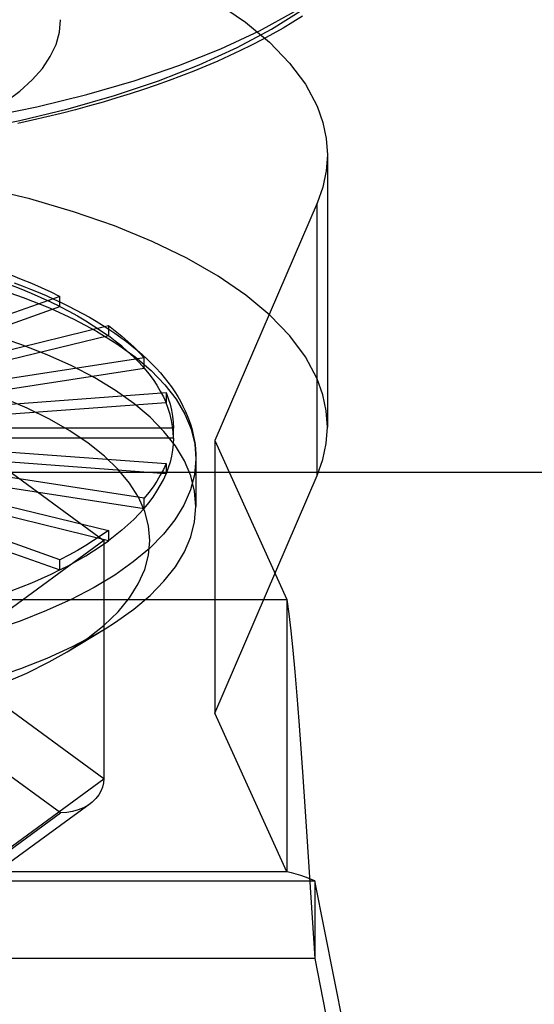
# Model space of a CAD drawing. Header units: inches. Extents: x 0 to 136, y 0 to 88.
# Tile 54 of 74: x 53.613 to 53.882, y 65.582 to 66.098. Entities that reach past the tile are written whole.
import ezdxf

# ---------------------------------------------------------------- set-up
doc = ezdxf.new("R2010")
doc.units = ezdxf.units.IN
doc.header["$LTSCALE"] = 7.48
doc.header["$MEASUREMENT"] = 0
doc.linetypes.add('HIDDEN', pattern=[0.2, 0.1, -0.1])
doc.layers.get('0').update_dxf_attribs({"linetype": 'CONTINUOUS'})
doc.layers.add('DEFAULT_2', color=8, linetype='HIDDEN')

msp = doc.modelspace()

# ---------------------------------------------------------------- linework, layer by layer
at = {"color": 3, "linetype": 'Continuous'}
msp.add_line((33.3251, 65.86116), (57.8051, 65.86116), dxfattribs=at)
at = {"layer": 'DEFAULT_2', "color": 8, "linetype": 'HIDDEN'}
for p, q in [((53.7742, 66.02748), (53.7742, 65.88476)), ((53.76877, 66.00213), (53.71514, 65.87774)), ((53.76877, 65.8594), (53.76877, 66.00213)), ((53.63411, 65.95328), (53.56022, 65.92708)), ((53.63411, 65.94793), (53.63411, 65.95328)), ((53.56022, 65.92173), (53.63411, 65.94793)), ((53.57596, 65.91758), (53.6595, 65.93796)), ((53.6595, 65.93796), (53.6595, 65.93261)), ((53.6595, 65.93261), (53.57596, 65.91222)), ((53.6782, 65.921), (53.58756, 65.90706)), ((53.6782, 65.91565), (53.6782, 65.921)), ((53.58756, 65.90171), (53.6782, 65.91565)), ((53.54834, 65.90504), (53.6571, 65.82542)), ((53.59467, 65.89586), (53.68966, 65.90293)), ((53.68966, 65.90293), (53.68966, 65.89758)), ((53.68966, 65.89758), (53.59467, 65.8905)), ((53.69352, 65.8843), (53.59706, 65.8843)), ((53.69352, 65.87895), (53.69352, 65.8843)), ((53.69352, 65.87895), (53.59706, 65.87895)), ((53.71514, 65.87774), (53.71514, 65.73501)), ((53.71514, 65.87774), (53.753, 65.79454)), ((53.59467, 65.87274), (53.68966, 65.86566)), ((53.68966, 65.86031), (53.59467, 65.86739)), ((53.70533, 65.86824), (53.70533, 65.84326)), ((53.68966, 65.86566), (53.68966, 65.86031)), ((53.6782, 65.84759), (53.58756, 65.86154)), ((53.71514, 65.73501), (53.76877, 65.8594)), ((53.58756, 65.85618), (53.6782, 65.84224)), ((53.57596, 65.85102), (53.6595, 65.83064)), ((53.6782, 65.84224), (53.6782, 65.84759)), ((53.63411, 65.81532), (53.56022, 65.84152)), ((53.6595, 65.82529), (53.57596, 65.84567)), ((53.56022, 65.83617), (53.63411, 65.80996)), ((53.6595, 65.83064), (53.6595, 65.82529)), ((53.6571, 65.82542), (53.54834, 65.74581)), ((53.6571, 65.82542), (53.6571, 65.70054)), ((53.63411, 65.80996), (53.63411, 65.81532)), ((53.1261, 65.79454), (53.753, 65.79454)), ((53.753, 65.79454), (53.753, 65.65182)), ((53.6571, 65.70054), (53.54834, 65.78015)), ((53.63791, 65.76709), (53.65771, 65.77911)), ((53.753, 65.65182), (53.71514, 65.73501)), ((53.63437, 65.6827), (53.59279, 65.71314)), ((53.54834, 65.62093), (53.6571, 65.70054)), ((53.64985, 65.68747), (53.54475, 65.61054)), ((53.59279, 65.65226), (53.63437, 65.6827)), ((53.76337, 65.67032), (53.76751, 65.60647)), ((53.753, 65.65182), (53.1261, 65.65182)), ((53.11159, 65.64723), (53.76751, 65.64723)), ((53.76751, 65.64723), (53.76751, 65.60647)), ((53.81357, 65.41592), (53.76751, 65.64723)), ((53.76751, 65.60647), (53.11159, 65.60647)), ((53.76751, 65.60647), (53.81357, 65.37516))]:
    msp.add_line(p, q, dxfattribs=at)
for points in [[(53.71662, 66.10679), (53.73121, 66.09682), (53.7438, 66.08637), (53.75432, 66.0755), (53.76263, 66.06433), (53.76877, 66.05283)], [(53.32935, 66.03461), (53.35768, 66.03146), (53.38633, 66.02925), (53.41537, 66.02799), (53.44454, 66.02767), (53.47368, 66.02831), (53.50261, 66.0299), (53.53114, 66.03242), (53.55915, 66.03586), (53.58651, 66.04023), (53.61303, 66.04547), (53.63848, 66.05157), (53.66273, 66.05847), (53.68563, 66.06615), (53.70706, 66.07454), (53.72687, 66.0836), (53.74496, 66.09328), (53.76123, 66.10351)], [(53.32935, 66.0401), (53.35858, 66.03697), (53.3883, 66.03481), (53.41833, 66.03362), (53.44849, 66.03342), (53.47859, 66.0342), (53.50846, 66.03597), (53.53791, 66.0387), (53.56678, 66.04239), (53.59489, 66.04701), (53.62206, 66.05254), (53.64815, 66.05894), (53.67298, 66.06617), (53.69642, 66.07419), (53.71832, 66.08296), (53.73855, 66.09241), (53.75699, 66.1025)], [(53.76116, 66.10001), (53.75612, 66.09687), (53.75093, 66.09379), (53.74559, 66.09076), (53.7401, 66.0878), (53.73446, 66.08489), (53.72869, 66.08205), (53.72278, 66.07927), (53.71673, 66.07655), (53.71055, 66.0739), (53.70424, 66.07131), (53.69781, 66.06879), (53.69126, 66.06633), (53.68458, 66.06394), (53.67779, 66.06161), (53.67089, 66.05936), (53.66388, 66.05718), (53.65676, 66.05506), (53.64954, 66.05302), (53.64223, 66.05104), (53.63481, 66.04914), (53.62731, 66.04732), (53.61971, 66.04556), (53.61203, 66.04388)], [(53.59706, 66.04967), (53.60564, 66.05508), (53.61313, 66.06072), (53.61957, 66.06661), (53.62489, 66.07269), (53.62906, 66.07893), (53.63206, 66.08528), (53.63386, 66.09172), (53.63446, 66.09819)], [(53.76877, 66.05283), (53.77179, 66.04442), (53.77359, 66.03597), (53.77419, 66.02748)], [(53.77419, 66.02748), (53.77359, 66.01899), (53.77179, 66.01054), (53.76877, 66.00213)], [(53.76877, 65.91011), (53.76268, 65.92153), (53.75443, 65.93264), (53.74398, 65.94347), (53.73146, 65.95391), (53.71692, 65.96388), (53.70051, 65.97329), (53.68241, 65.98206), (53.66264, 65.99017), (53.6412, 65.99762), (53.61833, 66.00431), (53.59422, 66.01017)], [(53.4417, 65.98055), (53.4606, 65.9802), (53.4794, 65.97928), (53.49799, 65.97781), (53.51629, 65.97577), (53.53421, 65.97319), (53.55164, 65.97008), (53.5685, 65.96645), (53.58471, 65.96233), (53.60018, 65.95772), (53.61484, 65.95267), (53.62861, 65.94718), (53.64142, 65.9413), (53.65321, 65.93504), (53.66392, 65.92845), (53.67349, 65.92155), (53.68187, 65.91438), (53.68902, 65.90698), (53.69491, 65.89938), (53.69951, 65.89162), (53.70279, 65.88374), (53.70473, 65.87579), (53.70533, 65.86824)], [(53.60281, 65.96651), (53.6084, 65.96447), (53.61384, 65.96236), (53.61914, 65.96018), (53.62429, 65.95794), (53.62928, 65.95564), (53.63411, 65.95328)], [(53.63411, 65.94793), (53.62928, 65.95029), (53.62429, 65.95259), (53.61914, 65.95483), (53.61384, 65.95701), (53.6084, 65.95912), (53.60281, 65.96116)], [(53.61009, 65.96038), (53.6144, 65.95877), (53.61863, 65.95711), (53.62278, 65.95541), (53.62686, 65.95367), (53.63085, 65.95188), (53.63477, 65.95005), (53.6386, 65.94819), (53.64234, 65.94628), (53.646, 65.94433), (53.64956, 65.94234), (53.65304, 65.94031), (53.65641, 65.93824), (53.65969, 65.93613), (53.66288, 65.93399), (53.66596, 65.93181), (53.66894, 65.92959), (53.67181, 65.92734), (53.67457, 65.92506), (53.67723, 65.92274), (53.67976, 65.92039), (53.68218, 65.91802), (53.68449, 65.91562), (53.68668, 65.9132), (53.68874, 65.91076), (53.69068, 65.90831), (53.6925, 65.90583), (53.6942, 65.90334), (53.69576, 65.90085), (53.69721, 65.89835), (53.69853, 65.89584), (53.69973, 65.89333), (53.70081, 65.89082), (53.70177, 65.88831), (53.70261, 65.8858), (53.70334, 65.88329), (53.70395, 65.88078), (53.70445, 65.87826), (53.70483, 65.87576), (53.70511, 65.87325), (53.70527, 65.87074), (53.70533, 65.86824)], [(53.70533, 65.84326), (53.70465, 65.85128), (53.70262, 65.85925), (53.69926, 65.86714), (53.69456, 65.87491), (53.68857, 65.88251), (53.68131, 65.88992), (53.67282, 65.89709), (53.66314, 65.90398), (53.65232, 65.91057), (53.64042, 65.91681), (53.62749, 65.92268), (53.61361, 65.92814), (53.59884, 65.93317), (53.58326, 65.93775), (53.56694, 65.94184), (53.54998, 65.94543), (53.53245, 65.94849), (53.51445, 65.95103), (53.49607, 65.95301), (53.4774, 65.95443), (53.45854, 65.95529), (53.43958, 65.95557)], [(53.63411, 65.94793), (53.63878, 65.94551), (53.64327, 65.94303), (53.64759, 65.9405), (53.65174, 65.93792), (53.65571, 65.93529), (53.6595, 65.93261)], [(53.6595, 65.93796), (53.6631, 65.93523), (53.66651, 65.93246), (53.66973, 65.92965), (53.67275, 65.92681), (53.67558, 65.92392), (53.6782, 65.921)], [(53.6782, 65.91565), (53.67558, 65.91857), (53.67275, 65.92145), (53.66973, 65.9243), (53.66651, 65.92711), (53.6631, 65.92988), (53.6595, 65.93261)], [(53.6782, 65.91565), (53.68063, 65.9127), (53.68285, 65.90973), (53.68487, 65.90672), (53.68667, 65.9037), (53.68827, 65.90065), (53.68966, 65.89758)], [(53.77419, 65.88476), (53.77359, 65.89325), (53.77179, 65.90169), (53.76877, 65.91011)], [(53.63791, 65.76709), (53.63926, 65.76792), (53.64886, 65.77438), (53.65729, 65.78112), (53.66451, 65.78811), (53.67047, 65.79531), (53.67514, 65.80268), (53.6785, 65.81017), (53.68053, 65.81776), (53.68121, 65.82538), (53.68055, 65.83301), (53.67853, 65.84059), (53.67519, 65.84809), (53.67053, 65.85546), (53.66458, 65.86266), (53.65737, 65.86965), (53.64896, 65.8764), (53.63937, 65.88286), (53.62866, 65.88901), (53.6169, 65.8948), (53.60415, 65.9002)], [(53.68966, 65.90293), (53.69084, 65.89985), (53.6918, 65.89676), (53.69255, 65.89365), (53.69309, 65.89054), (53.69341, 65.88742), (53.69352, 65.8843)], [(53.69352, 65.87895), (53.69341, 65.88207), (53.69309, 65.88519), (53.69255, 65.8883), (53.6918, 65.89141), (53.69084, 65.8945), (53.68966, 65.89758)], [(53.76877, 65.8594), (53.77179, 65.86782), (53.77359, 65.87626), (53.77419, 65.88476)], [(53.69352, 65.87895), (53.69341, 65.87582), (53.69309, 65.87271), (53.69255, 65.86959), (53.6918, 65.86649), (53.69084, 65.86339), (53.68966, 65.86031)], [(53.70533, 65.86824), (53.70458, 65.8598), (53.70249, 65.85186), (53.69906, 65.84399), (53.69432, 65.83625), (53.68829, 65.82867), (53.68099, 65.82129), (53.67248, 65.81415), (53.66278, 65.80728), (53.65195, 65.80073), (53.64004, 65.79451), (53.62712, 65.78867), (53.61325, 65.78323), (53.59849, 65.77822), (53.58293, 65.77367), (53.56665, 65.7696), (53.54971, 65.76603), (53.53223, 65.76298), (53.51427, 65.76046), (53.49593, 65.75849), (53.47731, 65.75707), (53.45849, 65.75622), (53.43958, 65.75593)], [(53.68966, 65.86566), (53.68827, 65.8626), (53.68667, 65.85955), (53.68487, 65.85652), (53.68285, 65.85352), (53.68063, 65.85054), (53.6782, 65.84759)], [(53.6782, 65.84224), (53.68063, 65.84519), (53.68285, 65.84817), (53.68487, 65.85117), (53.68667, 65.8542), (53.68827, 65.85724), (53.68966, 65.86031)], [(53.65771, 65.77911), (53.66314, 65.78255), (53.67282, 65.78944), (53.68131, 65.79661), (53.68857, 65.80402), (53.69456, 65.81162), (53.69926, 65.81939), (53.70262, 65.82728), (53.70465, 65.83525), (53.70533, 65.84326)], [(53.6782, 65.84224), (53.67558, 65.83932), (53.67275, 65.83644), (53.66973, 65.83359), (53.66651, 65.83078), (53.6631, 65.82801), (53.6595, 65.82529)], [(53.6595, 65.83064), (53.65571, 65.82796), (53.65174, 65.82533), (53.64759, 65.82274), (53.64327, 65.82021), (53.63878, 65.81774), (53.63411, 65.81532)], [(53.63411, 65.80996), (53.63877, 65.81238), (53.64327, 65.81486), (53.64759, 65.81739), (53.65174, 65.81997), (53.65571, 65.82261), (53.6595, 65.82529)], [(53.63411, 65.80996), (53.62928, 65.8076), (53.62429, 65.8053), (53.61914, 65.80306), (53.61384, 65.80089), (53.6084, 65.79878), (53.60281, 65.79674)], [(53.753, 65.79454), (53.75403, 65.78702), (53.75507, 65.77812), (53.75611, 65.76794), (53.75714, 65.75656), (53.75818, 65.7441), (53.75922, 65.73069), (53.76025, 65.71647), (53.76129, 65.70156), (53.76233, 65.68613), (53.76337, 65.67032)], [(53.43958, 65.73095), (53.45854, 65.73124), (53.4774, 65.7321), (53.49607, 65.73352), (53.51445, 65.7355), (53.53245, 65.73804), (53.54998, 65.7411), (53.56694, 65.74469), (53.58326, 65.74878), (53.59884, 65.75336), (53.61361, 65.75839), (53.62749, 65.76385), (53.64042, 65.76972), (53.65232, 65.77596), (53.65771, 65.77911)], [(53.43958, 65.72331), (53.45771, 65.72359), (53.47564, 65.72445), (53.49341, 65.72587), (53.51088, 65.72785), (53.52794, 65.73038), (53.5445, 65.73343), (53.56043, 65.73699), (53.57569, 65.74105), (53.59023, 65.74559), (53.60395, 65.75057), (53.61674, 65.75598), (53.62853, 65.76177), (53.63791, 65.76709)], [(53.6571, 65.70054), (53.65694, 65.69839), (53.65643, 65.69624), (53.65559, 65.69414), (53.65441, 65.69212), (53.65289, 65.69019), (53.65105, 65.68841), (53.64989, 65.6875)], [(53.64989, 65.6875), (53.64889, 65.68681), (53.64644, 65.68542), (53.64372, 65.68428), (53.64077, 65.68342), (53.63764, 65.68289), (53.63437, 65.6827)], [(53.76751, 65.64723), (53.76267, 65.64905), (53.76025, 65.64991), (53.75784, 65.65069), (53.75542, 65.65134), (53.753, 65.65182)]]:
    msp.add_lwpolyline(points, dxfattribs=at)

doc.saveas('drawing.dxf')
